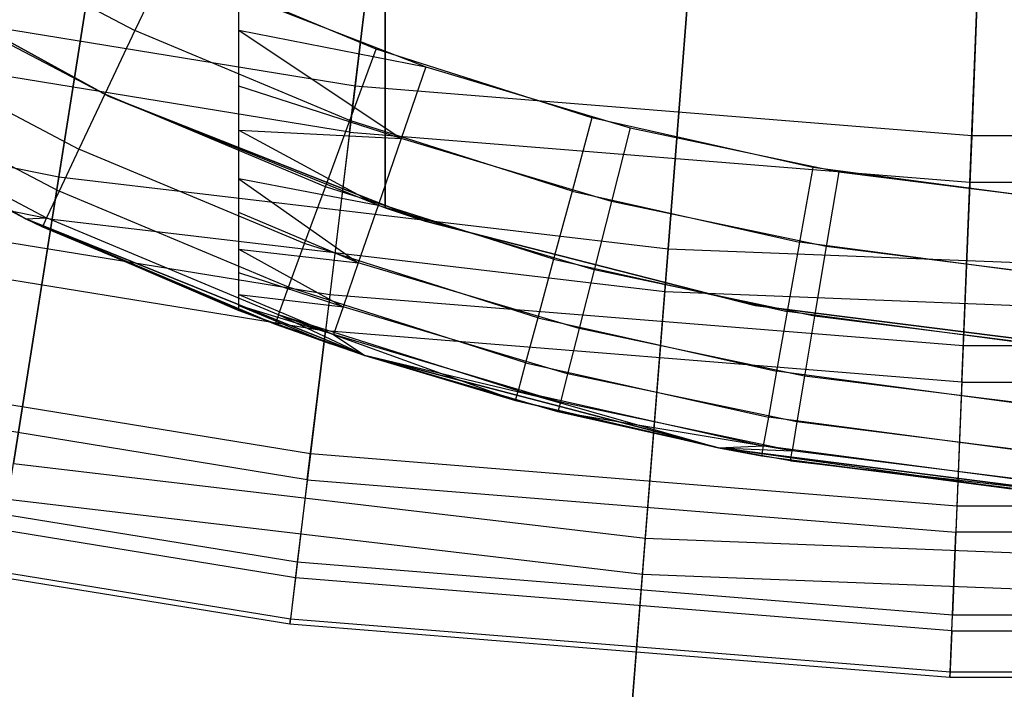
# Model space of a CAD drawing. Extents: x 0.02 to 4.75, y -2.35 to 2.37.
# Tile 20 of 131: x 2.05 to 2.31, y -2.2 to -2.02. Entities that reach past the tile are written whole.
import ezdxf

# ---------------------------------------------------------------- set-up
doc = ezdxf.new("R2010")
doc.units = 0
doc.header["$MEASUREMENT"] = 0
doc.layers.get('0').update_dxf_attribs({"color": 13, "linetype": 'CONTINUOUS'})

# ---------------------------------------------------------------- blocks, each defined once
blk = doc.blocks.new('CTLS_SNOW_BALL_ZWIS_PM_STL')
at = {"color": 0}
for p, q in [((2.10561, -2.10133, 48.66497), (2.10561, 0.61563, 48.66497)), ((2.10561, -2.10133, 48.66497), (2.10561, 0.61563, 48.66497)), ((2.14498, -2.07372, 49.64923), (2.14498, 0.58802, 49.64923)), ((2.14498, 0.58802, 48.6256), (2.14498, -2.07372, 48.6256)), ((2.14498, 0.58802, 48.6256), (2.14498, -2.07372, 48.6256)), ((2.14498, -2.07372, 49.64923), (2.14498, 0.58802, 49.64923)), ((2.14531, -1.97183, 1.87217), (2.13691, -2.041, 2.03864)), ((2.14531, -1.97183, 1.87217), (2.13691, -2.041, 2.03864)), ((2.07148, -1.9756, 1.61289), (2.05726, -2.06538, 1.77383)), ((2.07148, -1.9756, 1.61289), (2.05726, -2.06538, 1.77383)), ((2.30552, -1.98476, 1.87217), (2.30271, -2.05438, 2.03864)), ((2.30552, -1.98476, 1.87217), (2.30271, -2.05438, 2.03864)), ((2.13541, -2.05335, 3.63032), (2.14349, -1.98677, 3.79787)), ((2.13541, -2.05335, 3.63032), (2.14349, -1.98677, 3.79787)), ((2.05546, -2.07674, 3.91185), (2.06941, -1.98867, 4.07376)), ((2.05546, -2.07674, 3.91185), (2.06941, -1.98867, 4.07376)), ((2.22819, -1.99415, 1.61289), (2.22106, -2.08477, 1.77383)), ((2.22819, -1.99415, 1.61289), (2.22106, -2.08477, 1.77383)), ((2.02221, -1.99685, 48.109), (2.07769, -2.02603, 48.109)), ((2.02221, -1.99685, 48.109), (2.07769, -2.02603, 48.109)), ((2.07058, -2.04367, 48.14568), (1.99026, -1.99964, 48.14568)), ((1.99026, -1.99964, 48.52403), (2.07058, -2.04367, 48.52403)), ((1.99026, -1.99964, 48.6256), (2.07058, -2.04367, 48.6256)), ((2.07058, -2.04367, 48.6071), (1.99026, -1.99964, 48.6071)), ((2.07058, -2.04367, 48.14568), (1.99026, -1.99964, 48.14568)), ((1.99026, -1.99964, 48.6256), (2.07058, -2.04367, 48.6256)), ((1.99026, -1.99964, 48.52403), (2.07058, -2.04367, 48.52403)), ((2.07058, -2.04367, 48.6071), (1.99026, -1.99964, 48.6071)), ((2.30221, -2.06682, 3.63032), (2.30491, -1.99981, 3.79787)), ((2.30221, -2.06682, 3.63032), (2.30491, -1.99981, 3.79787)), ((2.08637, -2.00759, 48.10631), (2.07769, -2.02603, 48.109)), ((2.08637, -2.00759, 48.10631), (2.07769, -2.02603, 48.109)), ((2.14255, -2.0311, 48.10631), (2.08637, -2.00759, 48.10631)), ((2.14255, -2.0311, 48.10631), (2.08637, -2.00759, 48.10631)), ((2.22016, -2.09623, 3.91185), (2.22716, -2.00734, 4.07376)), ((2.22016, -2.09623, 3.91185), (2.22716, -2.00734, 4.07376)), ((2.13691, -2.041, 2.03864), (1.97273, -2.01432, 2.03864)), ((2.13691, -2.041, 2.03864), (1.97273, -2.01432, 2.03864)), ((2.01264, -2.01325, 48.11686), (2.0696, -2.04321, 48.11686)), ((2.01264, -2.01325, 48.11686), (2.0696, -2.04321, 48.11686)), ((2.10561, -2.0163, 49.6886), (2.1559, -2.03585, 49.6886)), ((2.10561, -2.02594, 49.6881), (2.10561, -2.0163, 49.6886)), ((2.10561, -2.0163, 49.6886), (2.1559, -2.03585, 49.6886)), ((2.10561, -2.02594, 49.6881), (2.10561, -2.0163, 49.6886)), ((2.13541, -2.05335, 3.63032), (1.97024, -2.02651, 3.63032)), ((2.13541, -2.05335, 3.63032), (1.97024, -2.02651, 3.63032)), ((2.00442, -2.02733, 48.12937), (2.06265, -2.05796, 48.12937)), ((2.00442, -2.02733, 48.12937), (2.06265, -2.05796, 48.12937)), ((2.07769, -2.02603, 48.109), (2.0696, -2.04321, 48.11686)), ((2.07769, -2.02603, 48.109), (2.0696, -2.04321, 48.11686)), ((2.13552, -2.05022, 48.109), (2.07769, -2.02603, 48.109)), ((2.13552, -2.05022, 48.109), (2.07769, -2.02603, 48.109)), ((2.10561, -2.04099, 49.68525), (2.10561, -2.02594, 49.6881)), ((2.10561, -2.02594, 49.6881), (2.1559, -2.03585, 49.6886)), ((2.10561, -2.02594, 49.6881), (2.1559, -2.03585, 49.6886)), ((2.10561, -2.02594, 49.6881), (2.14926, -2.05511, 49.68591)), ((2.10561, -2.02594, 49.6881), (2.14926, -2.05511, 49.68591)), ((2.10561, -2.04099, 49.68525), (2.10561, -2.02594, 49.6881)), ((2.04838, -2.07672, 48.52403), (1.96264, -2.02871, 48.52403)), ((1.96264, -2.02871, 48.6071), (2.04838, -2.07672, 48.6071)), ((2.04838, -2.07672, 48.66497), (1.96264, -2.02871, 48.66497)), ((2.04838, -2.07672, 48.66497), (1.96264, -2.02871, 48.66497)), ((2.04838, -2.07672, 48.52403), (1.96264, -2.02871, 48.52403)), ((1.96264, -2.02871, 48.6071), (2.04838, -2.07672, 48.6071)), ((1.89548, -2.0332, 1.77383), (2.05726, -2.06538, 1.77383)), ((1.89548, -2.0332, 1.77383), (2.05726, -2.06538, 1.77383)), ((2.13552, -2.05022, 48.109), (2.14255, -2.0311, 48.10631)), ((2.13552, -2.05022, 48.109), (2.14255, -2.0311, 48.10631)), ((2.20057, -2.04957, 48.10631), (2.14255, -2.0311, 48.10631)), ((2.20057, -2.04957, 48.10631), (2.14255, -2.0311, 48.10631)), ((2.1559, -2.03585, 49.6886), (2.14926, -2.05511, 49.68591)), ((2.1559, -2.03585, 49.6886), (2.14926, -2.05511, 49.68591)), ((2.1559, -2.03585, 49.6886), (2.21085, -2.05226, 49.6886)), ((2.1559, -2.03585, 49.6886), (2.21085, -2.05226, 49.6886)), ((1.99811, -2.03814, 48.14568), (2.05731, -2.06928, 48.14568)), ((1.99811, -2.03814, 48.14568), (2.05731, -2.06928, 48.14568)), ((2.10561, -2.05282, 49.68105), (2.10561, -2.04099, 49.68525)), ((2.14926, -2.05511, 49.68591), (2.10561, -2.04099, 49.68525)), ((2.10561, -2.05282, 49.68105), (2.10561, -2.04099, 49.68525)), ((2.14926, -2.05511, 49.68591), (2.10561, -2.04099, 49.68525)), ((2.13691, -2.041, 2.03864), (2.1301, -2.09713, 2.21003)), ((2.13691, -2.041, 2.03864), (2.1301, -2.09713, 2.21003)), ((2.30271, -2.05438, 2.03864), (2.13691, -2.041, 2.03864)), ((2.30271, -2.05438, 2.03864), (2.13691, -2.041, 2.03864)), ((2.0696, -2.04321, 48.11686), (2.06265, -2.05796, 48.12937)), ((2.0696, -2.04321, 48.11686), (2.06265, -2.05796, 48.12937)), ((2.12897, -2.06805, 48.11686), (2.0696, -2.04321, 48.11686)), ((2.12897, -2.06805, 48.11686), (2.0696, -2.04321, 48.11686)), ((2.15578, -2.07732, 48.14568), (2.07058, -2.04367, 48.14568)), ((2.07058, -2.04367, 48.14568), (2.07058, -2.04367, 48.52403)), ((2.07058, -2.04367, 48.52403), (2.15578, -2.07732, 48.52403)), ((2.07058, -2.04367, 48.14568), (2.07058, -2.04367, 48.52403)), ((2.07058, -2.04367, 48.6256), (2.07058, -2.04367, 48.6071)), ((2.07058, -2.04367, 48.6256), (2.07058, -2.04367, 48.6071)), ((2.07058, -2.04367, 48.6256), (2.15578, -2.07732, 48.6071)), ((2.15578, -2.07732, 48.6071), (2.07058, -2.04367, 48.6071)), ((2.07058, -2.04367, 48.6256), (2.14498, -2.07372, 48.6256)), ((2.07058, -2.04367, 48.6256), (2.15578, -2.07732, 48.6071)), ((2.15578, -2.07732, 48.14568), (2.07058, -2.04367, 48.14568)), ((2.07058, -2.04367, 48.6256), (2.14498, -2.07372, 48.6256)), ((2.07058, -2.04367, 48.52403), (2.15578, -2.07732, 48.52403)), ((2.15578, -2.07732, 48.6071), (2.07058, -2.04367, 48.6071)), ((1.8928, -2.04438, 3.91185), (2.05546, -2.07674, 3.91185)), ((1.8928, -2.04438, 3.91185), (2.05546, -2.07674, 3.91185)), ((1.99414, -2.04493, 48.16467), (2.04838, -2.07672, 48.18505)), ((1.99414, -2.04493, 48.16467), (2.04838, -2.07672, 48.18505)), ((1.99414, -2.04493, 48.16467), (2.05396, -2.0764, 48.16467)), ((1.99414, -2.04493, 48.16467), (2.05396, -2.0764, 48.16467)), ((2.04838, -2.07672, 48.52403), (1.99279, -2.04725, 48.18505)), ((1.99279, -2.04725, 48.18505), (2.04838, -2.07672, 48.18505)), ((2.04838, -2.07672, 48.52403), (1.99279, -2.04725, 48.18505)), ((1.99279, -2.04725, 48.18505), (2.04838, -2.07672, 48.18505)), ((2.12897, -2.06805, 48.11686), (2.13552, -2.05022, 48.109)), ((2.12897, -2.06805, 48.11686), (2.13552, -2.05022, 48.109)), ((2.19525, -2.06924, 48.109), (2.13552, -2.05022, 48.109)), ((2.19525, -2.06924, 48.109), (2.13552, -2.05022, 48.109)), ((2.20057, -2.04957, 48.10631), (2.19525, -2.06924, 48.109)), ((2.20057, -2.04957, 48.10631), (2.19525, -2.06924, 48.109)), ((2.26, -2.06286, 48.10631), (2.20057, -2.04957, 48.10631)), ((2.26, -2.06286, 48.10631), (2.20057, -2.04957, 48.10631)), ((2.10561, -2.06591, 49.67393), (2.10561, -2.05282, 49.68105)), ((2.10561, -2.05282, 49.68105), (2.14926, -2.05511, 49.68591)), ((2.10561, -2.05282, 49.68105), (2.14926, -2.05511, 49.68591)), ((2.10561, -2.05282, 49.68105), (2.14307, -2.07307, 49.67805)), ((2.10561, -2.05282, 49.68105), (2.14307, -2.07307, 49.67805)), ((2.10561, -2.06591, 49.67393), (2.10561, -2.05282, 49.68105)), ((2.13541, -2.05335, 3.63032), (2.12892, -2.10681, 3.45808)), ((2.13541, -2.05335, 3.63032), (2.12892, -2.10681, 3.45808)), ((2.13541, -2.05335, 3.63032), (2.30221, -2.06682, 3.63032)), ((2.13541, -2.05335, 3.63032), (2.30221, -2.06682, 3.63032)), ((2.21085, -2.05226, 49.6886), (2.20583, -2.07201, 49.68591)), ((2.21085, -2.05226, 49.6886), (2.20583, -2.07201, 49.68591)), ((2.21085, -2.05226, 49.6886), (2.26698, -2.06407, 49.6886)), ((2.21085, -2.05226, 49.6886), (2.26698, -2.06407, 49.6886)), ((2.30271, -2.05438, 2.03864), (2.30043, -2.11088, 2.21003)), ((2.30271, -2.05438, 2.03864), (2.30043, -2.11088, 2.21003)), ((2.46905, -2.05438, 2.03864), (2.30271, -2.05438, 2.03864)), ((2.46905, -2.05438, 2.03864), (2.30271, -2.05438, 2.03864)), ((2.14926, -2.05511, 49.68591), (2.14307, -2.07307, 49.67805)), ((2.14926, -2.05511, 49.68591), (2.14307, -2.07307, 49.67805)), ((2.20583, -2.07201, 49.68591), (2.14926, -2.05511, 49.68591)), ((2.20583, -2.07201, 49.68591), (2.14926, -2.05511, 49.68591)), ((2.06265, -2.05796, 48.12937), (2.05731, -2.06928, 48.14568)), ((2.06265, -2.05796, 48.12937), (2.05731, -2.06928, 48.14568)), ((2.12334, -2.08336, 48.12937), (2.06265, -2.05796, 48.12937)), ((2.12334, -2.08336, 48.12937), (2.06265, -2.05796, 48.12937)), ((2.26, -2.06286, 48.10631), (2.25643, -2.08293, 48.109)), ((2.26, -2.06286, 48.10631), (2.25643, -2.08293, 48.109)), ((2.32036, -2.07088, 48.10631), (2.26, -2.06286, 48.10631)), ((2.32036, -2.07088, 48.10631), (2.26, -2.06286, 48.10631)), ((2.26698, -2.06407, 49.6886), (2.26361, -2.08417, 49.68591)), ((2.26698, -2.06407, 49.6886), (2.26361, -2.08417, 49.68591)), ((2.26698, -2.06407, 49.6886), (2.32389, -2.07118, 49.6886)), ((2.26698, -2.06407, 49.6886), (2.32389, -2.07118, 49.6886)), ((2.05726, -2.06538, 1.77383), (2.04505, -2.14246, 1.9414)), ((2.05726, -2.06538, 1.77383), (2.04505, -2.14246, 1.9414)), ((2.05726, -2.06538, 1.77383), (2.22106, -2.08477, 1.77383)), ((2.05726, -2.06538, 1.77383), (2.22106, -2.08477, 1.77383)), ((2.10561, -2.07498, 49.66698), (2.10561, -2.06591, 49.67393)), ((2.14307, -2.07307, 49.67805), (2.10561, -2.06591, 49.67393)), ((2.10561, -2.06591, 49.67393), (2.13776, -2.08849, 49.66553)), ((2.10561, -2.06591, 49.67393), (2.13776, -2.08849, 49.66553)), ((2.10561, -2.07498, 49.66698), (2.10561, -2.06591, 49.67393)), ((2.14307, -2.07307, 49.67805), (2.10561, -2.06591, 49.67393)), ((2.30004, -2.12063, 3.45808), (2.30221, -2.06682, 3.63032)), ((2.30004, -2.12063, 3.45808), (2.30221, -2.06682, 3.63032)), ((2.30221, -2.06682, 3.63032), (2.46955, -2.06682, 3.63032)), ((2.30221, -2.06682, 3.63032), (2.46955, -2.06682, 3.63032)), ((2.1301, -2.09713, 2.21003), (1.96142, -2.06972, 2.21003)), ((2.1301, -2.09713, 2.21003), (1.96142, -2.06972, 2.21003)), ((2.05731, -2.06928, 48.14568), (2.05396, -2.0764, 48.16467)), ((2.05731, -2.06928, 48.14568), (2.05396, -2.0764, 48.16467)), ((2.11903, -2.0951, 48.14568), (2.05731, -2.06928, 48.14568)), ((2.11903, -2.0951, 48.14568), (2.05731, -2.06928, 48.14568)), ((2.12334, -2.08336, 48.12937), (2.12897, -2.06805, 48.11686)), ((2.12334, -2.08336, 48.12937), (2.12897, -2.06805, 48.11686)), ((2.1903, -2.08757, 48.11686), (2.12897, -2.06805, 48.11686)), ((2.1903, -2.08757, 48.11686), (2.12897, -2.06805, 48.11686)), ((2.19525, -2.06924, 48.109), (2.1903, -2.08757, 48.11686)), ((2.19525, -2.06924, 48.109), (2.1903, -2.08757, 48.11686)), ((2.19525, -2.06924, 48.109), (2.25643, -2.08293, 48.109)), ((2.19525, -2.06924, 48.109), (2.25643, -2.08293, 48.109)), ((2.14307, -2.07307, 49.67805), (2.13776, -2.08849, 49.66553)), ((2.14307, -2.07307, 49.67805), (2.13776, -2.08849, 49.66553)), ((2.20116, -2.09042, 49.67805), (2.14307, -2.07307, 49.67805)), ((2.20116, -2.09042, 49.67805), (2.14307, -2.07307, 49.67805)), ((2.20583, -2.07201, 49.68591), (2.20116, -2.09042, 49.67805)), ((2.20583, -2.07201, 49.68591), (2.20116, -2.09042, 49.67805)), ((2.26361, -2.08417, 49.68591), (2.20583, -2.07201, 49.68591)), ((2.26361, -2.08417, 49.68591), (2.20583, -2.07201, 49.68591)), ((2.10561, -2.08489, 49.65654), (2.10561, -2.07498, 49.66698)), ((2.13776, -2.08849, 49.66553), (2.10561, -2.07498, 49.66698)), ((2.10561, -2.08489, 49.65654), (2.10561, -2.07498, 49.66698)), ((2.13776, -2.08849, 49.66553), (2.10561, -2.07498, 49.66698)), ((2.14498, -2.07372, 49.64923), (2.15578, -2.07732, 49.64923)), ((2.14498, -2.07372, 48.6256), (2.15578, -2.07732, 48.6071)), ((2.14498, -2.07372, 48.6256), (2.14498, -2.07372, 49.64923)), ((2.14498, -2.07372, 48.6256), (2.15578, -2.07732, 48.6071)), ((2.14498, -2.07372, 49.64923), (2.15578, -2.07732, 49.64923)), ((2.14498, -2.07372, 48.6256), (2.14498, -2.07372, 49.64923)), ((2.04353, -2.15204, 3.74345), (2.05546, -2.07674, 3.91185)), ((2.04353, -2.15204, 3.74345), (2.05546, -2.07674, 3.91185)), ((2.04838, -2.07672, 48.18505), (2.05396, -2.0764, 48.16467)), ((2.04838, -2.07672, 48.18505), (2.05396, -2.0764, 48.16467)), ((2.04838, -2.07672, 48.18505), (2.04838, -2.07672, 48.52403)), ((2.04838, -2.07672, 48.18505), (2.05282, -2.07883, 48.18505)), ((2.05282, -2.07883, 48.18505), (2.04838, -2.07672, 48.52403)), ((2.04838, -2.07672, 48.18505), (2.04838, -2.07672, 48.52403)), ((2.05282, -2.07883, 48.18505), (2.04838, -2.07672, 48.52403)), ((2.11539, -2.105, 48.18505), (2.04838, -2.07672, 48.52403)), ((2.11539, -2.105, 48.18505), (2.04838, -2.07672, 48.52403)), ((2.13953, -2.11342, 48.52403), (2.04838, -2.07672, 48.52403)), ((2.04838, -2.07672, 48.6071), (2.04838, -2.07672, 48.66497)), ((2.04838, -2.07672, 48.6071), (2.04838, -2.07672, 48.66497)), ((2.04838, -2.07672, 48.6071), (2.10561, -2.10133, 48.66497)), ((2.10561, -2.10133, 48.66497), (2.04838, -2.07672, 48.66497)), ((2.04838, -2.07672, 48.6071), (2.10561, -2.10133, 48.66497)), ((2.04838, -2.07672, 48.6071), (2.13953, -2.11342, 48.6071)), ((2.10561, -2.10133, 48.66497), (2.04838, -2.07672, 48.66497)), ((2.13953, -2.11342, 48.52403), (2.04838, -2.07672, 48.52403)), ((2.04838, -2.07672, 48.6071), (2.13953, -2.11342, 48.6071)), ((2.04838, -2.07672, 48.18505), (2.05282, -2.07883, 48.18505)), ((2.05396, -2.0764, 48.16467), (2.05282, -2.07883, 48.18505)), ((2.05396, -2.0764, 48.16467), (2.05282, -2.07883, 48.18505)), ((2.11631, -2.10248, 48.16467), (2.05396, -2.0764, 48.16467)), ((2.11631, -2.10248, 48.16467), (2.05396, -2.0764, 48.16467)), ((2.05546, -2.07674, 3.91185), (2.22016, -2.09623, 3.91185)), ((2.05546, -2.07674, 3.91185), (2.22016, -2.09623, 3.91185)), ((2.24451, -2.10004, 48.14568), (2.15578, -2.07732, 48.14568)), ((2.15578, -2.07732, 48.14568), (2.15578, -2.07732, 48.52403)), ((2.15578, -2.07732, 48.52403), (2.24451, -2.10004, 48.52403)), ((2.15578, -2.07732, 48.14568), (2.15578, -2.07732, 48.52403)), ((2.15578, -2.07732, 49.64923), (2.15578, -2.07732, 48.6071)), ((2.15578, -2.07732, 49.64923), (2.15578, -2.07732, 48.6071)), ((2.15578, -2.07732, 49.64923), (2.24451, -2.10004, 49.64923)), ((2.24451, -2.10004, 48.6071), (2.15578, -2.07732, 48.6071)), ((2.15578, -2.07732, 49.64923), (2.24451, -2.10004, 49.64923)), ((2.24451, -2.10004, 48.14568), (2.15578, -2.07732, 48.14568)), ((2.15578, -2.07732, 48.52403), (2.24451, -2.10004, 48.52403)), ((2.24451, -2.10004, 48.6071), (2.15578, -2.07732, 48.6071)), ((1.95946, -2.07927, 3.45808), (2.12892, -2.10681, 3.45808)), ((1.95946, -2.07927, 3.45808), (2.12892, -2.10681, 3.45808)), ((2.05282, -2.07883, 48.18505), (2.11539, -2.105, 48.18505)), ((2.05282, -2.07883, 48.18505), (2.11539, -2.105, 48.18505)), ((2.11903, -2.0951, 48.14568), (2.12334, -2.08336, 48.12937)), ((2.11903, -2.0951, 48.14568), (2.12334, -2.08336, 48.12937)), ((2.18604, -2.10331, 48.12937), (2.12334, -2.08336, 48.12937)), ((2.18604, -2.10331, 48.12937), (2.12334, -2.08336, 48.12937)), ((2.25643, -2.08293, 48.109), (2.2531, -2.10162, 48.11686)), ((2.25643, -2.08293, 48.109), (2.2531, -2.10162, 48.11686)), ((2.31857, -2.09118, 48.109), (2.25643, -2.08293, 48.109)), ((2.31857, -2.09118, 48.109), (2.25643, -2.08293, 48.109)), ((2.10561, -2.09119, 49.64728), (2.10561, -2.08489, 49.65654)), ((2.10561, -2.08489, 49.65654), (2.13776, -2.08849, 49.66553)), ((2.10561, -2.08489, 49.65654), (2.13776, -2.08849, 49.66553)), ((2.10561, -2.08489, 49.65654), (2.13369, -2.10032, 49.64923)), ((2.10561, -2.08489, 49.65654), (2.13369, -2.10032, 49.64923)), ((2.10561, -2.09119, 49.64728), (2.10561, -2.08489, 49.65654)), ((2.22106, -2.08477, 1.77383), (2.21494, -2.16257, 1.9414)), ((2.22106, -2.08477, 1.77383), (2.21494, -2.16257, 1.9414)), ((2.22106, -2.08477, 1.77383), (2.38588, -2.09124, 1.77383)), ((2.22106, -2.08477, 1.77383), (2.38588, -2.09124, 1.77383)), ((2.26361, -2.08417, 49.68591), (2.26048, -2.1029, 49.67805)), ((2.26361, -2.08417, 49.68591), (2.26048, -2.1029, 49.67805)), ((2.3222, -2.09149, 49.68591), (2.26361, -2.08417, 49.68591)), ((2.3222, -2.09149, 49.68591), (2.26361, -2.08417, 49.68591)), ((2.13776, -2.08849, 49.66553), (2.13369, -2.10032, 49.64923)), ((2.13776, -2.08849, 49.66553), (2.13369, -2.10032, 49.64923)), ((2.19714, -2.10622, 49.66553), (2.13776, -2.08849, 49.66553)), ((2.19714, -2.10622, 49.66553), (2.13776, -2.08849, 49.66553)), ((2.1903, -2.08757, 48.11686), (2.18604, -2.10331, 48.12937)), ((2.1903, -2.08757, 48.11686), (2.18604, -2.10331, 48.12937)), ((2.1903, -2.08757, 48.11686), (2.2531, -2.10162, 48.11686)), ((2.1903, -2.08757, 48.11686), (2.2531, -2.10162, 48.11686)), ((2.10561, -2.09706, 49.6346), (2.10561, -2.09119, 49.64728)), ((2.13369, -2.10032, 49.64923), (2.10561, -2.09119, 49.64728)), ((2.10561, -2.09706, 49.6346), (2.10561, -2.09119, 49.64728)), ((2.13369, -2.10032, 49.64923), (2.10561, -2.09119, 49.64728)), ((2.20116, -2.09042, 49.67805), (2.19714, -2.10622, 49.66553)), ((2.20116, -2.09042, 49.67805), (2.19714, -2.10622, 49.66553)), ((2.26048, -2.1029, 49.67805), (2.20116, -2.09042, 49.67805)), ((2.26048, -2.1029, 49.67805), (2.20116, -2.09042, 49.67805)), ((2.11631, -2.10248, 48.16467), (2.11903, -2.0951, 48.14568)), ((2.11631, -2.10248, 48.16467), (2.11903, -2.0951, 48.14568)), ((2.18277, -2.11539, 48.14568), (2.11903, -2.0951, 48.14568)), ((2.18277, -2.11539, 48.14568), (2.11903, -2.0951, 48.14568)), ((2.21418, -2.17223, 3.74345), (2.22016, -2.09623, 3.91185)), ((2.21418, -2.17223, 3.74345), (2.22016, -2.09623, 3.91185)), ((2.22016, -2.09623, 3.91185), (2.38588, -2.10274, 3.91185)), ((2.22016, -2.09623, 3.91185), (2.38588, -2.10274, 3.91185)), ((2.10561, -2.10004, 49.62356), (2.10561, -2.09706, 49.6346)), ((2.10561, -2.09706, 49.6346), (2.13369, -2.10032, 49.64923)), ((2.10561, -2.09706, 49.6346), (2.13369, -2.10032, 49.64923)), ((2.10561, -2.09706, 49.6346), (2.13113, -2.10776, 49.63023)), ((2.10561, -2.09706, 49.6346), (2.13113, -2.10776, 49.63023)), ((2.10561, -2.10004, 49.62356), (2.10561, -2.09706, 49.6346)), ((2.1301, -2.09713, 2.21003), (2.1249, -2.13988, 2.38528)), ((2.1301, -2.09713, 2.21003), (2.1249, -2.13988, 2.38528)), ((2.30043, -2.11088, 2.21003), (2.1301, -2.09713, 2.21003)), ((2.30043, -2.11088, 2.21003), (2.1301, -2.09713, 2.21003)), ((2.10561, -2.10133, 49.60986), (2.10561, -2.10004, 49.62356)), ((2.13113, -2.10776, 49.63023), (2.10561, -2.10004, 49.62356)), ((2.10561, -2.10004, 49.62356), (2.13025, -2.11029, 49.60986)), ((2.10561, -2.10004, 49.62356), (2.13025, -2.11029, 49.60986)), ((2.10561, -2.10133, 49.60986), (2.10561, -2.10004, 49.62356)), ((2.13113, -2.10776, 49.63023), (2.10561, -2.10004, 49.62356)), ((2.13025, -2.11029, 49.60986), (2.10561, -2.10133, 49.60986)), ((2.10561, -2.10133, 49.60986), (2.10561, -2.10133, 48.66497)), ((2.10561, -2.10133, 48.66497), (2.13025, -2.11029, 49.60986)), ((2.13953, -2.11342, 48.6071), (2.10561, -2.10133, 48.66497)), ((2.13953, -2.11342, 48.6071), (2.10561, -2.10133, 48.66497)), ((2.10561, -2.10133, 48.66497), (2.13025, -2.11029, 49.60986)), ((2.10561, -2.10133, 49.60986), (2.10561, -2.10133, 48.66497)), ((2.13025, -2.11029, 49.60986), (2.10561, -2.10133, 49.60986)), ((2.13369, -2.10032, 49.64923), (2.13113, -2.10776, 49.63023)), ((2.13369, -2.10032, 49.64923), (2.13113, -2.10776, 49.63023)), ((2.19406, -2.11835, 49.64923), (2.13369, -2.10032, 49.64923)), ((2.19406, -2.11835, 49.64923), (2.13369, -2.10032, 49.64923)), ((2.3354, -2.1115, 48.14568), (2.24451, -2.10004, 48.14568)), ((2.24451, -2.10004, 48.14568), (2.24451, -2.10004, 48.52403)), ((2.24451, -2.10004, 48.52403), (2.3354, -2.1115, 48.52403)), ((2.24451, -2.10004, 48.14568), (2.24451, -2.10004, 48.52403)), ((2.24451, -2.10004, 49.64923), (2.24451, -2.10004, 48.6071)), ((2.24451, -2.10004, 49.64923), (2.24451, -2.10004, 48.6071)), ((2.24451, -2.10004, 49.64923), (2.3354, -2.1115, 49.64923)), ((2.3354, -2.1115, 48.6071), (2.24451, -2.10004, 48.6071)), ((2.24451, -2.10004, 49.64923), (2.3354, -2.1115, 49.64923)), ((2.3354, -2.1115, 48.14568), (2.24451, -2.10004, 48.14568)), ((2.24451, -2.10004, 48.52403), (2.3354, -2.1115, 48.52403)), ((2.3354, -2.1115, 48.6071), (2.24451, -2.10004, 48.6071)), ((2.2531, -2.10162, 48.11686), (2.25024, -2.11768, 48.12937)), ((2.2531, -2.10162, 48.11686), (2.25024, -2.11768, 48.12937)), ((2.3169, -2.1101, 48.11686), (2.2531, -2.10162, 48.11686)), ((2.3169, -2.1101, 48.11686), (2.2531, -2.10162, 48.11686)), ((2.11631, -2.10248, 48.16467), (2.11539, -2.105, 48.18505)), ((2.11631, -2.10248, 48.16467), (2.11539, -2.105, 48.18505)), ((2.18072, -2.12298, 48.16467), (2.11631, -2.10248, 48.16467)), ((2.18002, -2.12557, 48.18505), (2.11631, -2.10248, 48.16467)), ((2.18072, -2.12298, 48.16467), (2.11631, -2.10248, 48.16467)), ((2.18002, -2.12557, 48.18505), (2.11631, -2.10248, 48.16467)), ((2.13953, -2.11342, 48.18505), (2.11631, -2.10248, 48.16467)), ((2.13953, -2.11342, 48.18505), (2.11631, -2.10248, 48.16467)), ((2.18604, -2.10331, 48.12937), (2.18277, -2.11539, 48.14568)), ((2.18604, -2.10331, 48.12937), (2.18277, -2.11539, 48.14568)), ((2.18604, -2.10331, 48.12937), (2.25024, -2.11768, 48.12937)), ((2.18604, -2.10331, 48.12937), (2.25024, -2.11768, 48.12937)), ((2.26048, -2.1029, 49.67805), (2.25779, -2.11898, 49.66553)), ((2.26048, -2.1029, 49.67805), (2.25779, -2.11898, 49.66553)), ((2.32063, -2.11042, 49.67805), (2.26048, -2.1029, 49.67805)), ((2.32063, -2.11042, 49.67805), (2.26048, -2.1029, 49.67805)), ((2.11539, -2.105, 48.18505), (2.13953, -2.11342, 48.52403)), ((2.11539, -2.105, 48.18505), (2.13953, -2.11342, 48.52403)), ((2.11539, -2.105, 48.18505), (2.13953, -2.11342, 48.18505)), ((2.11539, -2.105, 48.18505), (2.13953, -2.11342, 48.18505)), ((2.12406, -2.14684, 3.28217), (2.12892, -2.10681, 3.45808)), ((2.12406, -2.14684, 3.28217), (2.12892, -2.10681, 3.45808)), ((2.30004, -2.12063, 3.45808), (2.12892, -2.10681, 3.45808)), ((2.30004, -2.12063, 3.45808), (2.12892, -2.10681, 3.45808)), ((2.19714, -2.10622, 49.66553), (2.19406, -2.11835, 49.64923)), ((2.19714, -2.10622, 49.66553), (2.19406, -2.11835, 49.64923)), ((2.25779, -2.11898, 49.66553), (2.19714, -2.10622, 49.66553)), ((2.25779, -2.11898, 49.66553), (2.19714, -2.10622, 49.66553)), ((2.19212, -2.12598, 49.63023), (2.13113, -2.10776, 49.63023)), ((2.13113, -2.10776, 49.63023), (2.13953, -2.11342, 49.60986)), ((2.13113, -2.10776, 49.63023), (2.13953, -2.11342, 49.60986)), ((2.19212, -2.12598, 49.63023), (2.13113, -2.10776, 49.63023)), ((2.1249, -2.13988, 2.38528), (1.9528, -2.11191, 2.38528)), ((2.1249, -2.13988, 2.38528), (1.9528, -2.11191, 2.38528)), ((2.13953, -2.11342, 48.6071), (2.13025, -2.11029, 49.60986)), ((2.13953, -2.11342, 49.60986), (2.13025, -2.11029, 49.60986)), ((2.13953, -2.11342, 48.6071), (2.13025, -2.11029, 49.60986)), ((2.13953, -2.11342, 49.60986), (2.13025, -2.11029, 49.60986)), ((2.30043, -2.11088, 2.21003), (2.2987, -2.15391, 2.38528)), ((2.30043, -2.11088, 2.21003), (2.2987, -2.15391, 2.38528)), ((2.47133, -2.11088, 2.21003), (2.30043, -2.11088, 2.21003)), ((2.47133, -2.11088, 2.21003), (2.30043, -2.11088, 2.21003)), ((2.2346, -2.13823, 48.52403), (2.13953, -2.11342, 48.52403)), ((2.13953, -2.11342, 48.52403), (2.18002, -2.12557, 48.18505)), ((2.13953, -2.11342, 48.52403), (2.18002, -2.12557, 48.18505)), ((2.13953, -2.11342, 48.52403), (2.13953, -2.11342, 48.18505)), ((2.13953, -2.11342, 48.18505), (2.18002, -2.12557, 48.18505)), ((2.13953, -2.11342, 48.52403), (2.13953, -2.11342, 48.18505)), ((2.19146, -2.12858, 49.60986), (2.13953, -2.11342, 48.6071)), ((2.13953, -2.11342, 48.6071), (2.2346, -2.13823, 48.6071)), ((2.19146, -2.12858, 49.60986), (2.13953, -2.11342, 48.6071)), ((2.19146, -2.12858, 49.60986), (2.13953, -2.11342, 49.60986)), ((2.13953, -2.11342, 49.60986), (2.13953, -2.11342, 48.6071)), ((2.13953, -2.11342, 49.60986), (2.13953, -2.11342, 48.6071)), ((2.2346, -2.13823, 48.52403), (2.13953, -2.11342, 48.52403)), ((2.13953, -2.11342, 48.6071), (2.2346, -2.13823, 48.6071)), ((2.13953, -2.11342, 48.18505), (2.18002, -2.12557, 48.18505)), ((2.19212, -2.12598, 49.63023), (2.13953, -2.11342, 49.60986)), ((2.19146, -2.12858, 49.60986), (2.13953, -2.11342, 49.60986)), ((2.19212, -2.12598, 49.63023), (2.13953, -2.11342, 49.60986)), ((2.18277, -2.11539, 48.14568), (2.18072, -2.12298, 48.16467)), ((2.18277, -2.11539, 48.14568), (2.18072, -2.12298, 48.16467)), ((2.18277, -2.11539, 48.14568), (2.24805, -2.13, 48.14568)), ((2.18277, -2.11539, 48.14568), (2.24805, -2.13, 48.14568)), ((2.25024, -2.11768, 48.12937), (2.24805, -2.13, 48.14568)), ((2.25024, -2.11768, 48.12937), (2.24805, -2.13, 48.14568)), ((2.31547, -2.12634, 48.12937), (2.25024, -2.11768, 48.12937)), ((2.31547, -2.12634, 48.12937), (2.25024, -2.11768, 48.12937)), ((2.12406, -2.14684, 3.28217), (1.9514, -2.11878, 3.28217)), ((2.12406, -2.14684, 3.28217), (1.9514, -2.11878, 3.28217)), ((2.19406, -2.11835, 49.64923), (2.19212, -2.12598, 49.63023)), ((2.19406, -2.11835, 49.64923), (2.19212, -2.12598, 49.63023)), ((2.25572, -2.13132, 49.64923), (2.19406, -2.11835, 49.64923)), ((2.25572, -2.13132, 49.64923), (2.19406, -2.11835, 49.64923)), ((2.25779, -2.11898, 49.66553), (2.25572, -2.13132, 49.64923)), ((2.25779, -2.11898, 49.66553), (2.25572, -2.13132, 49.64923)), ((2.31928, -2.12667, 49.66553), (2.25779, -2.11898, 49.66553)), ((2.31928, -2.12667, 49.66553), (2.25779, -2.11898, 49.66553)), ((2.30004, -2.12063, 3.45808), (2.29842, -2.16092, 3.28217)), ((2.30004, -2.12063, 3.45808), (2.29842, -2.16092, 3.28217)), ((2.30004, -2.12063, 3.45808), (2.47172, -2.12063, 3.45808)), ((2.30004, -2.12063, 3.45808), (2.47172, -2.12063, 3.45808)), ((2.18002, -2.12557, 48.18505), (2.18072, -2.12298, 48.16467)), ((2.18002, -2.12557, 48.18505), (2.18072, -2.12298, 48.16467)), ((2.18072, -2.12298, 48.16467), (2.2346, -2.13823, 48.18505)), ((2.18072, -2.12298, 48.16467), (2.2346, -2.13823, 48.18505)), ((2.18072, -2.12298, 48.16467), (2.24667, -2.13774, 48.16467)), ((2.18072, -2.12298, 48.16467), (2.24667, -2.13774, 48.16467)), ((2.2346, -2.13823, 48.52403), (2.18002, -2.12557, 48.18505)), ((2.18002, -2.12557, 48.18505), (2.2346, -2.13823, 48.18505)), ((2.2346, -2.13823, 48.52403), (2.18002, -2.12557, 48.18505)), ((2.18002, -2.12557, 48.18505), (2.2346, -2.13823, 48.18505)), ((2.19212, -2.12598, 49.63023), (2.19146, -2.12858, 49.60986)), ((2.19212, -2.12598, 49.63023), (2.19146, -2.12858, 49.60986)), ((2.25442, -2.13908, 49.63023), (2.19212, -2.12598, 49.63023)), ((2.25442, -2.13908, 49.63023), (2.19212, -2.12598, 49.63023)), ((2.2346, -2.13823, 48.6071), (2.19146, -2.12858, 49.60986)), ((2.2346, -2.13823, 49.60986), (2.19146, -2.12858, 49.60986)), ((2.2346, -2.13823, 48.6071), (2.19146, -2.12858, 49.60986)), ((2.25442, -2.13908, 49.63023), (2.19146, -2.12858, 49.60986)), ((2.2346, -2.13823, 49.60986), (2.19146, -2.12858, 49.60986)), ((2.25442, -2.13908, 49.63023), (2.19146, -2.12858, 49.60986)), ((2.24805, -2.13, 48.14568), (2.24667, -2.13774, 48.16467)), ((2.24805, -2.13, 48.14568), (2.24667, -2.13774, 48.16467)), ((2.31437, -2.13881, 48.14568), (2.24805, -2.13, 48.14568)), ((2.31437, -2.13881, 48.14568), (2.24805, -2.13, 48.14568)), ((2.25572, -2.13132, 49.64923), (2.25442, -2.13908, 49.63023)), ((2.25572, -2.13132, 49.64923), (2.25442, -2.13908, 49.63023)), ((2.31824, -2.13914, 49.64923), (2.25572, -2.13132, 49.64923)), ((2.31824, -2.13914, 49.64923), (2.25572, -2.13132, 49.64923)), ((2.2346, -2.13823, 48.18505), (2.24667, -2.13774, 48.16467)), ((2.2346, -2.13823, 48.18505), (2.24667, -2.13774, 48.16467)), ((2.2346, -2.13823, 48.18505), (2.2346, -2.13823, 48.52403)), ((2.2346, -2.13823, 48.18505), (2.2462, -2.14038, 48.18505)), ((2.2462, -2.14038, 48.18505), (2.2346, -2.13823, 48.52403)), ((2.2346, -2.13823, 48.18505), (2.2346, -2.13823, 48.52403)), ((2.2462, -2.14038, 48.18505), (2.2346, -2.13823, 48.52403)), ((2.31344, -2.14932, 48.18505), (2.2346, -2.13823, 48.52403)), ((2.31344, -2.14932, 48.18505), (2.2346, -2.13823, 48.52403)), ((2.33207, -2.15073, 48.52403), (2.2346, -2.13823, 48.52403)), ((2.25398, -2.14173, 49.60986), (2.2346, -2.13823, 48.6071)), ((2.2346, -2.13823, 48.6071), (2.33207, -2.15073, 48.6071)), ((2.25398, -2.14173, 49.60986), (2.2346, -2.13823, 48.6071)), ((2.25398, -2.14173, 49.60986), (2.2346, -2.13823, 49.60986)), ((2.2346, -2.13823, 49.60986), (2.2346, -2.13823, 48.6071)), ((2.2346, -2.13823, 49.60986), (2.2346, -2.13823, 48.6071)), ((2.33207, -2.15073, 48.52403), (2.2346, -2.13823, 48.52403)), ((2.2346, -2.13823, 48.6071), (2.33207, -2.15073, 48.6071)), ((2.2346, -2.13823, 48.18505), (2.2462, -2.14038, 48.18505)), ((2.2346, -2.13823, 49.60986), (2.25442, -2.13908, 49.63023)), ((2.25398, -2.14173, 49.60986), (2.2346, -2.13823, 49.60986)), ((2.2346, -2.13823, 49.60986), (2.25442, -2.13908, 49.63023)), ((2.24667, -2.13774, 48.16467), (2.2462, -2.14038, 48.18505)), ((2.24667, -2.13774, 48.16467), (2.2462, -2.14038, 48.18505)), ((2.31367, -2.14664, 48.16467), (2.24667, -2.13774, 48.16467)), ((2.31367, -2.14664, 48.16467), (2.24667, -2.13774, 48.16467)), ((2.25398, -2.14173, 49.60986), (2.25442, -2.13908, 49.63023)), ((2.25398, -2.14173, 49.60986), (2.25442, -2.13908, 49.63023)), ((2.31759, -2.14698, 49.63023), (2.25442, -2.13908, 49.63023)), ((2.31759, -2.14698, 49.63023), (2.25442, -2.13908, 49.63023)), ((2.12137, -2.169, 2.56336), (1.94694, -2.14065, 2.56336)), ((2.12137, -2.169, 2.56336), (1.94694, -2.14065, 2.56336)), ((2.1249, -2.13988, 2.38528), (2.12137, -2.169, 2.56336)), ((2.1249, -2.13988, 2.38528), (2.12137, -2.169, 2.56336)), ((2.2987, -2.15391, 2.38528), (2.1249, -2.13988, 2.38528)), ((2.2987, -2.15391, 2.38528), (2.1249, -2.13988, 2.38528)), ((2.2462, -2.14038, 48.18505), (2.31344, -2.14932, 48.18505)), ((2.2462, -2.14038, 48.18505), (2.31344, -2.14932, 48.18505)), ((2.31737, -2.14965, 49.60986), (2.25398, -2.14173, 49.60986)), ((2.25398, -2.14173, 49.60986), (2.33207, -2.15073, 48.6071)), ((2.25398, -2.14173, 49.60986), (2.33207, -2.15073, 48.6071)), ((2.31737, -2.14965, 49.60986), (2.25398, -2.14173, 49.60986)), ((2.04505, -2.14246, 1.9414), (2.21494, -2.16257, 1.9414)), ((2.04505, -2.14246, 1.9414), (2.21494, -2.16257, 1.9414)), ((2.12086, -2.17319, 3.10366), (1.94609, -2.14479, 3.10366)), ((2.12086, -2.17319, 3.10366), (1.94609, -2.14479, 3.10366)), ((2.12406, -2.14684, 3.28217), (2.12086, -2.17319, 3.10366)), ((2.12406, -2.14684, 3.28217), (2.12086, -2.17319, 3.10366)), ((2.12406, -2.14684, 3.28217), (2.29842, -2.16092, 3.28217)), ((2.12406, -2.14684, 3.28217), (2.29842, -2.16092, 3.28217)), ((2.04353, -2.15204, 3.74345), (2.21418, -2.17223, 3.74345)), ((2.04353, -2.15204, 3.74345), (2.21418, -2.17223, 3.74345)), ((2.2987, -2.15391, 2.38528), (2.29752, -2.18322, 2.56336)), ((2.2987, -2.15391, 2.38528), (2.29752, -2.18322, 2.56336)), ((2.47306, -2.15391, 2.38528), (2.2987, -2.15391, 2.38528)), ((2.47306, -2.15391, 2.38528), (2.2987, -2.15391, 2.38528)), ((2.11934, -2.1857, 2.92363), (1.94357, -2.15714, 2.92363)), ((2.11934, -2.1857, 2.92363), (1.94357, -2.15714, 2.92363)), ((2.11951, -2.1843, 2.74317), (1.94385, -2.15575, 2.74317)), ((2.11951, -2.1843, 2.74317), (1.94385, -2.15575, 2.74317)), ((2.21494, -2.16257, 1.9414), (2.20986, -2.22707, 2.11455)), ((2.21494, -2.16257, 1.9414), (2.20986, -2.22707, 2.11455)), ((2.21494, -2.16257, 1.9414), (2.38588, -2.16929, 1.9414)), ((2.21494, -2.16257, 1.9414), (2.38588, -2.16929, 1.9414)), ((2.29735, -2.18744, 3.10366), (2.29842, -2.16092, 3.28217)), ((2.29735, -2.18744, 3.10366), (2.29842, -2.16092, 3.28217)), ((2.47334, -2.16092, 3.28217), (2.29842, -2.16092, 3.28217)), ((2.47334, -2.16092, 3.28217), (2.29842, -2.16092, 3.28217)), ((2.12137, -2.169, 2.56336), (2.11951, -2.1843, 2.74317)), ((2.12137, -2.169, 2.56336), (2.11951, -2.1843, 2.74317)), ((2.29752, -2.18322, 2.56336), (2.12137, -2.169, 2.56336)), ((2.29752, -2.18322, 2.56336), (2.12137, -2.169, 2.56336)), ((2.12086, -2.17319, 3.10366), (2.11934, -2.1857, 2.92363)), ((2.12086, -2.17319, 3.10366), (2.11934, -2.1857, 2.92363)), ((2.29735, -2.18744, 3.10366), (2.12086, -2.17319, 3.10366)), ((2.29735, -2.18744, 3.10366), (2.12086, -2.17319, 3.10366)), ((2.20925, -2.23487, 3.56962), (2.21418, -2.17223, 3.74345)), ((2.20925, -2.23487, 3.56962), (2.21418, -2.17223, 3.74345)), ((2.21418, -2.17223, 3.74345), (2.38588, -2.17898, 3.74345)), ((2.21418, -2.17223, 3.74345), (2.38588, -2.17898, 3.74345)), ((2.11934, -2.1857, 2.92363), (2.11951, -2.1843, 2.74317)), ((2.11934, -2.1857, 2.92363), (2.11951, -2.1843, 2.74317)), ((2.2969, -2.19862, 2.74317), (2.11951, -2.1843, 2.74317)), ((2.2969, -2.19862, 2.74317), (2.11951, -2.1843, 2.74317)), ((2.2969, -2.19862, 2.74317), (2.29752, -2.18322, 2.56336)), ((2.2969, -2.19862, 2.74317), (2.29752, -2.18322, 2.56336)), ((2.47424, -2.18322, 2.56336), (2.29752, -2.18322, 2.56336)), ((2.47424, -2.18322, 2.56336), (2.29752, -2.18322, 2.56336)), ((2.29684, -2.20003, 2.92363), (2.11934, -2.1857, 2.92363)), ((2.29684, -2.20003, 2.92363), (2.11934, -2.1857, 2.92363)), ((2.29735, -2.18744, 3.10366), (2.29684, -2.20003, 2.92363)), ((2.29735, -2.18744, 3.10366), (2.29684, -2.20003, 2.92363)), ((2.29735, -2.18744, 3.10366), (2.47441, -2.18744, 3.10366)), ((2.29735, -2.18744, 3.10366), (2.47441, -2.18744, 3.10366)), ((2.29684, -2.20003, 2.92363), (2.2969, -2.19862, 2.74317)), ((2.29684, -2.20003, 2.92363), (2.2969, -2.19862, 2.74317)), ((2.47492, -2.20003, 2.92363), (2.29684, -2.20003, 2.92363)), ((2.47492, -2.20003, 2.92363), (2.29684, -2.20003, 2.92363)), ((2.47486, -2.19862, 2.74317), (2.2969, -2.19862, 2.74317)), ((2.47486, -2.19862, 2.74317), (2.2969, -2.19862, 2.74317))]:
    blk.add_line(p, q, dxfattribs=at)

msp = doc.modelspace()

# ---------------------------------------------------------------- block references
at = {"color": 0}
msp.add_blockref('CTLS_SNOW_BALL_ZWIS_PM_STL', (0, 0), dxfattribs=at)

doc.saveas('drawing.dxf')
